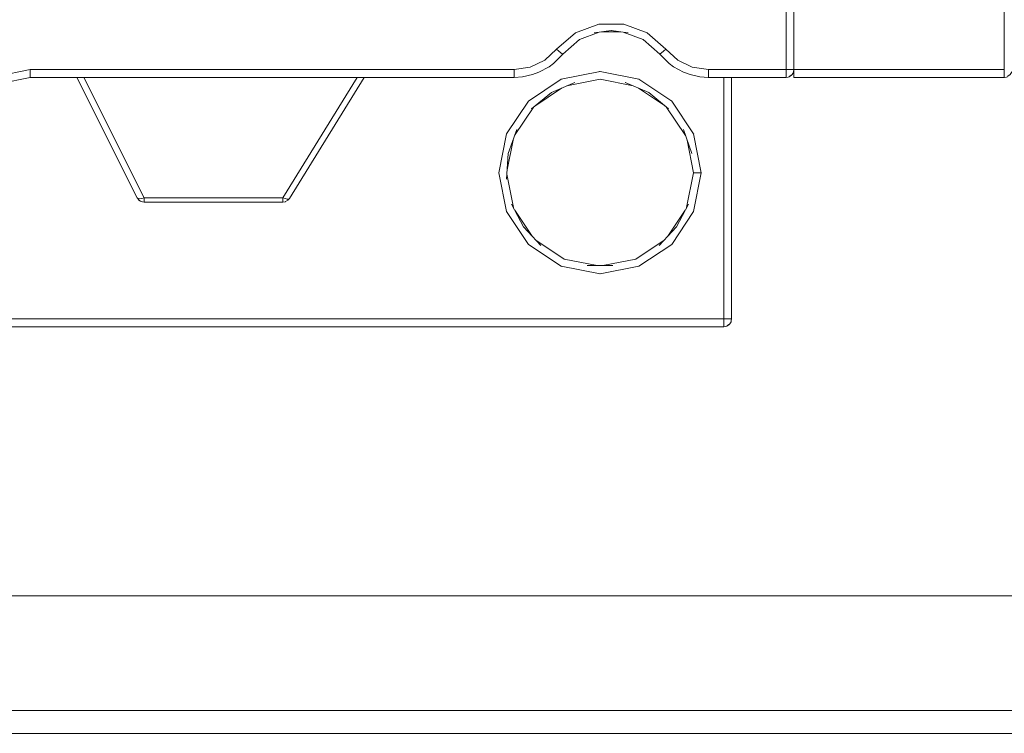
# Model space of a CAD drawing. Header units: millimetres. Extents: x 53056 to 116131, y -669674 to -625124.
# Tile 147 of 168: x 70228 to 70335, y -640746 to -640668. Entities that reach past the tile are written whole.
import ezdxf

# ---------------------------------------------------------------- set-up
doc = ezdxf.new("R2010")
doc.units = ezdxf.units.MM
doc.header["$MEASUREMENT"] = 0
doc.linetypes.add('DGN Style 1', pattern=[536.199087, 0.892178, -535.306909])
doc.layers.add('Tank and Accumulators', color=7, linetype='Continuous', lineweight=0)

# ---------------------------------------------------------------- blocks, each defined once
blk = doc.blocks.new('*U55')
at = {"layer": 'Tank and Accumulators', "color": 7, "linetype": 'Continuous', "lineweight": 0}
for p, q in [((-14300.64, 6729.64), (-14302.68, 6729.64)), ((-14306.96, 6727.21), (-14306.95, 6727.21)), ((-14281.73, 6725.52), (-14281.76, 6725.35)), ((-14312.25, 6724.68), (-14312.25, 6724.68)), ((-14298.65, 6724.49), (-14302.88, 6725.33)), ((-14282.58, 6724.68), (-14282.57, 6724.68)), ((-14281.79, 6725.2), (-14281.79, 6725.21)), ((-14310, 6721.55), (-14307.07, 6723.51)), ((-14298.68, 6723.51), (-14295.75, 6721.55)), ((-14312.19, 6718.35), (-14310.11, 6721.46)), ((-14295.65, 6721.46), (-14293.57, 6718.35)), ((-14292.67, 6718.51), (-14295.06, 6722.09)), ((-14313.09, 6718.46), (-14313.09, 6718.51)), ((-14292.67, 6718.51), (-14292.66, 6718.47)), ((-14313.02, 6714.58), (-14312.37, 6717.84)), ((-14313.93, 6714.28), (-14313.09, 6710.05)), ((-14312.32, 6710.47), (-14313.05, 6714.13)), ((-14353.18, 6711.3), (-14353.16, 6711.29)), ((-14337.46, 6711.08), (-14337.19, 6711.12)), ((-14336.93, 6711.27), (-14336.92, 6711.28)), ((-14313.09, 6710.05), (-14313.07, 6710.02)), ((-14310.29, 6707.36), (-14312.17, 6710.18)), ((-14295.47, 6707.36), (-14293.58, 6710.18)), ((-14310.69, 6706.46), (-14307.1, 6704.07)), ((-14302.88, 6703.23), (-14302.91, 6703.23)), ((-14288.93, 6697.64), (-14288.73, 6697.8)), ((-14288.78, 6697.73), (-14288.78, 6697.73)), ((-14288.56, 6698.15), (-14288.53, 6698.32))]:
    blk.add_line(p, q, dxfattribs=at)
at = {"layer": 'Tank and Accumulators', "color": 7, "linetype": 'Continuous', "lineweight": 0, "flags": 128}
for points in [[(-14954.79, 6654.47), (-14954.37, 6653.85), (-14953.98, 6653.57), (-14953.56, 6653.3), (-14952.89, 6653.13), (-14952.61, 6653.11), (-14157.61, 6653.11), (-14156.79, 6653.26), (-14156.65, 6653.3), (-14155.84, 6653.85), (-14155.55, 6654.19), (-14155.3, 6654.66), (-14155.19, 6655.02), (-14155.11, 6655.61), (-14155.11, 7000.61), (-14155.11, 7000.61)], [(-14952.61, 7000.61), (-14952.61, 7000.61), (-14157.61, 7000.61), (-14157.61, 6655.61), (-14952.61, 6655.61), (-14952.61, 6655.61)], [(-14940.11, 6668.11), (-14170.11, 6668.11), (-14170.11, 6988.11), (-14940.11, 6988.11), (-14940.11, 6668.11)], [(-14258.78, 6735.12), (-14258.78, 6725.53), (-14258.78, 6725.53)], [(-14282.58, 6735.02), (-14282.58, 6725.53), (-14282.25, 6725.53), (-14281.98, 6725.53), (-14281.79, 6725.53), (-14281.73, 6725.53)], [(-14281.73, 6735.01), (-14281.73, 6725.53), (-14281.73, 6725.2), (-14281.73, 6724.93), (-14281.73, 6724.74), (-14281.73, 6724.68), (-14258.78, 6724.68), (-14258.55, 6724.71), (-14258.45, 6724.74), (-14258.38, 6724.8), (-14258.13, 6725), (-14257.99, 6725.2), (-14257.96, 6725.34), (-14257.96, 6725.34)], [(-14306.95, 6727.21), (-14306.95, 6727.21), (-14307, 6727.25), (-14307.15, 6727.37), (-14307.36, 6727.54), (-14307.62, 6727.75), (-14305.56, 6729.53), (-14303.02, 6730.48), (-14300.3, 6730.48), (-14297.75, 6729.53), (-14295.7, 6727.75), (-14294.4, 6726.55), (-14292.81, 6725.79), (-14291.06, 6725.53), (-14282.58, 6725.53), (-14282.58, 6725.2), (-14282.58, 6724.93), (-14282.58, 6724.74), (-14282.58, 6724.68), (-14282.58, 6724.68)], [(-14303.49, 6729.53), (-14303.5, 6729.53), (-14301.66, 6729.78), (-14301.64, 6729.78)], [(-14299.82, 6729.53), (-14299.81, 6729.53), (-14301.66, 6729.78), (-14301.67, 6729.78)], [(-14302.98, 6729.6), (-14305.13, 6728.8), (-14306.95, 6727.21), (-14307.96, 6726.21), (-14308.44, 6725.85), (-14309.54, 6725.25), (-14310.26, 6724.98), (-14311.33, 6724.75), (-14312.25, 6724.68), (-14365.03, 6724.68), (-14368.28, 6724.03), (-14370.89, 6722.29)], [(-14282.19, 6724.79), (-14282.25, 6724.74), (-14282.35, 6724.71), (-14282.58, 6724.68), (-14291.06, 6724.68), (-14291.99, 6724.75), (-14293.06, 6724.98), (-14293.77, 6725.25), (-14294.88, 6725.85), (-14295.35, 6726.21), (-14296.36, 6727.21), (-14298.19, 6728.8), (-14300.34, 6729.6)], [(-14374.38, 6700.88), (-14374.38, 6700.88), (-14374.38, 6700.94), (-14374.38, 6701.13), (-14374.38, 6701.4), (-14374.38, 6701.73), (-14374.38, 6716.18), (-14373.67, 6719.76), (-14371.64, 6722.79), (-14368.61, 6724.82), (-14365.03, 6725.53), (-14312.25, 6725.53), (-14310.51, 6725.79), (-14308.91, 6726.55), (-14307.62, 6727.75)], [(-14296.31, 6727.25), (-14296.31, 6727.25), (-14296.17, 6727.37), (-14295.95, 6727.54), (-14295.7, 6727.75)], [(-14296.35, 6727.21), (-14296.36, 6727.21), (-14296.31, 6727.25)], [(-14365.03, 6725.53), (-14365.03, 6725.2), (-14365.03, 6724.93), (-14365.03, 6724.74), (-14365.03, 6724.68), (-14365.03, 6724.68)], [(-14312.25, 6724.68), (-14312.25, 6724.68), (-14312.25, 6724.74), (-14312.25, 6724.93), (-14312.25, 6725.2), (-14312.25, 6725.53)], [(-14291.06, 6725.53), (-14291.06, 6725.2), (-14291.06, 6724.93), (-14291.06, 6724.74), (-14291.06, 6724.68), (-14291.07, 6724.68)], [(-14281.73, 6725.53), (-14258.78, 6725.53), (-14258.78, 6725.2), (-14258.78, 6724.93), (-14258.78, 6724.74), (-14258.78, 6724.68), (-14258.77, 6724.68)], [(-14485.73, 6724.68), (-14485.73, 6724.68), (-14485.73, 6698.33), (-14485.67, 6698), (-14485.57, 6697.83), (-14485.48, 6697.73), (-14485.34, 6697.62), (-14485.21, 6697.54), (-14485.05, 6697.5), (-14484.88, 6697.48), (-14289.38, 6697.48), (-14289.15, 6697.51), (-14289.05, 6697.54), (-14288.98, 6697.6), (-14288.73, 6697.8), (-14288.59, 6698), (-14288.56, 6698.14), (-14288.56, 6698.14)], [(-14484.88, 6724.68), (-14484.88, 6698.33), (-14289.38, 6698.33), (-14289.38, 6698.33)], [(-14359.93, 6724.68), (-14359.93, 6724.68), (-14353.37, 6711.55), (-14353.36, 6711.54)], [(-14337.47, 6711.08), (-14337.47, 6711.08), (-14337.47, 6711.13), (-14337.47, 6711.3), (-14337.47, 6711.55), (-14352.6, 6711.55), (-14359.17, 6724.68)], [(-14336.75, 6711.47), (-14336.74, 6711.48), (-14336.84, 6711.41), (-14337, 6711.4), (-14337.22, 6711.45), (-14337.47, 6711.55), (-14329.37, 6724.68)], [(-14336.93, 6711.27), (-14336.93, 6711.27), (-14336.81, 6711.4), (-14336.74, 6711.48), (-14328.61, 6724.68), (-14328.61, 6724.68)], [(-14307.1, 6724.49), (-14310.69, 6722.09), (-14313.09, 6718.51)], [(-14307.07, 6724.49), (-14307.1, 6724.49), (-14302.88, 6725.33), (-14302.92, 6725.32)], [(-14306.49, 6723.76), (-14302.88, 6724.48), (-14299.26, 6723.76)], [(-14298.62, 6724.47), (-14298.65, 6724.49), (-14295.06, 6722.09), (-14295.09, 6722.11)], [(-14289.37, 6697.48), (-14289.38, 6697.48), (-14289.38, 6697.54), (-14289.38, 6697.73), (-14289.38, 6698), (-14289.38, 6698.33), (-14289.38, 6724.68)], [(-14288.53, 6698.33), (-14288.53, 6698.33), (-14288.53, 6724.68), (-14288.53, 6724.68)], [(-14281.76, 6725.34), (-14281.76, 6725.34), (-14281.79, 6725.2), (-14281.93, 6725), (-14281.98, 6724.93), (-14282.25, 6724.74), (-14282.18, 6724.8), (-14281.93, 6725), (-14282.13, 6724.84)], [(-14308.26, 6722.97), (-14308.19, 6723.02), (-14305.64, 6724.13), (-14305.64, 6724.13)], [(-14300.11, 6724.13), (-14300.12, 6724.13), (-14297.56, 6723.02), (-14295.4, 6721.26), (-14295.4, 6721.26)], [(-14308.18, 6723.02), (-14308.19, 6723.02), (-14310.35, 6721.26), (-14310.34, 6721.27)], [(-14297.49, 6722.97), (-14297.56, 6723.02), (-14297.56, 6723.02)], [(-14313.09, 6718.51), (-14313.93, 6714.28), (-14313.91, 6714.34)], [(-14312.89, 6716.36), (-14311.96, 6718.98), (-14311.96, 6718.98)], [(-14292.86, 6716.36), (-14292.86, 6716.36), (-14293.79, 6718.98), (-14293.79, 6718.98)], [(-14291.83, 6714.32), (-14291.83, 6714.28), (-14292.67, 6718.51)], [(-14293.39, 6717.84), (-14292.68, 6714.28), (-14293.43, 6710.47)], [(-14313.08, 6713.59), (-14313.08, 6713.58), (-14312.89, 6716.36)], [(-14292.67, 6710.05), (-14291.83, 6714.28), (-14292.15, 6714.28), (-14292.43, 6714.28), (-14292.61, 6714.28), (-14292.68, 6714.28), (-14292.68, 6714.28)], [(-14353.2, 6711.33), (-14353.18, 6711.31), (-14353.32, 6711.49), (-14353.37, 6711.55), (-14353.35, 6711.53)], [(-14352.62, 6711.08), (-14352.6, 6711.08), (-14352.6, 6711.13), (-14352.6, 6711.3), (-14352.6, 6711.55), (-14352.87, 6711.47), (-14353.1, 6711.44), (-14353.27, 6711.47), (-14353.37, 6711.55), (-14353.37, 6711.55)], [(-14353.3, 6711.47), (-14353.18, 6711.3), (-14352.99, 6711.18), (-14352.91, 6711.13), (-14352.78, 6711.1)], [(-14352.78, 6711.1), (-14352.6, 6711.08), (-14337.47, 6711.08), (-14337.46, 6711.08)], [(-14337.19, 6711.12), (-14337.18, 6711.13), (-14336.93, 6711.27)], [(-14309.34, 6706.34), (-14309.33, 6706.34), (-14311.24, 6708.38), (-14312.52, 6710.85), (-14312.52, 6710.85)], [(-14293.24, 6710.84), (-14293.24, 6710.85), (-14294.52, 6708.38), (-14296.42, 6706.34), (-14296.42, 6706.34)], [(-14310.71, 6706.5), (-14310.69, 6706.46), (-14313.09, 6710.05)], [(-14292.74, 6709.94), (-14292.67, 6710.05), (-14295.06, 6706.46), (-14295.02, 6706.53)], [(-14303.2, 6704.14), (-14306.78, 6704.85), (-14309.88, 6706.92)], [(-14302.88, 6703.23), (-14298.65, 6704.07), (-14295.06, 6706.46)], [(-14295.87, 6706.92), (-14298.97, 6704.85), (-14302.56, 6704.14)], [(-14307.07, 6704.06), (-14307.1, 6704.07), (-14302.88, 6703.23)], [(-14304.27, 6704.14), (-14304.27, 6704.14), (-14301.48, 6704.14), (-14301.49, 6704.14)], [(-14289.36, 6698.33), (-14289.05, 6698.33), (-14288.78, 6698.33), (-14288.59, 6698.33), (-14288.53, 6698.33), (-14288.53, 6698.33)], [(-14288.73, 6697.8), (-14288.78, 6697.73), (-14289.05, 6697.54), (-14288.99, 6697.59)]]:
    blk.add_lwpolyline(points, dxfattribs=at)

msp = doc.modelspace()

# ---------------------------------------------------------------- block references
at = {"color": 7, "linetype": 'DGN Style 1', "lineweight": 0}
msp.add_blockref('*U55', (84593.95, -647399.35), dxfattribs=at)

doc.saveas('drawing.dxf')
